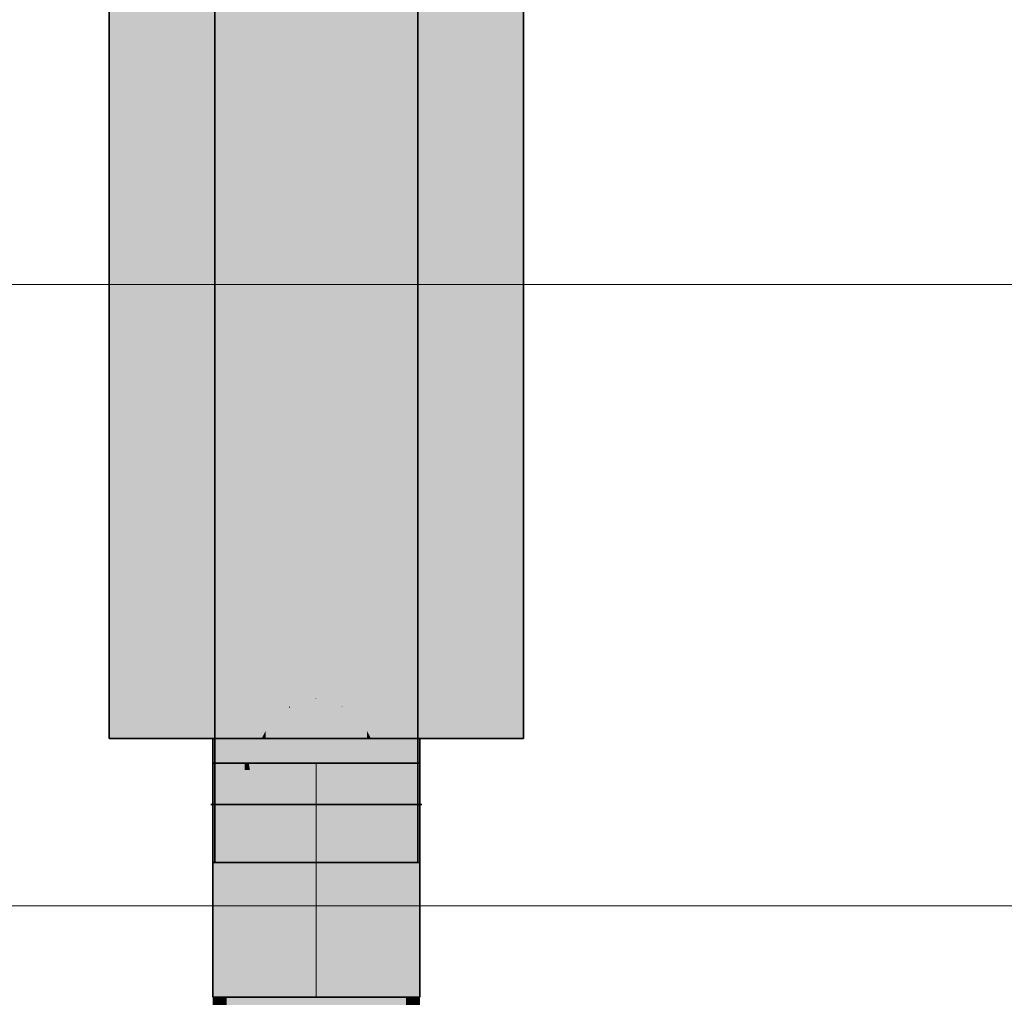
# Model space of a CAD drawing. Extents: x -350 to 540, y -53 to 541.
# Tile 255 of 256: x -185.5 to -176, y 204.87 to 214.31. Entities that reach past the tile are written whole.
import ezdxf
from ezdxf.lldxf.tags import DXFTag

# ---------------------------------------------------------------- set-up
doc = ezdxf.new("R2010")
doc.units = 0
doc.layers.get('0').update_dxf_attribs({"lineweight": 35})
doc.layers.add('5_OG-SCHRAFF-FILL', color=7, linetype='Continuous', lineweight=25)
for name, color, linetype, lineweight, true_color in [('L_Abluft', 7, 'Continuous', 35, 0xf7d209), ('L_Abluft-Shading', 7, 'Continuous', 35, 0xf7d209), ('L_Bauteil', 7, 'Continuous', 35, 0xababab), ('L_Bauteil-Shading', 7, 'Continuous', 35, 0xababab)]:
    doc.layers.add(name, color=color, linetype=linetype, lineweight=lineweight, true_color=true_color)
tags = doc.linetypes.add('STRICHPUNKT2', pattern=[12.7, 6.35, -3.175, 0, -3.175]).pattern_tags.tags
tags[10:11] = [DXFTag(74, 4), DXFTag(75, 0), DXFTag(340, '0'), DXFTag(46, 0.0), DXFTag(50, 0.0), DXFTag(44, 0.0), DXFTag(45, 0.0)]
tags[8:9] = [DXFTag(74, 4), DXFTag(75, 0), DXFTag(340, '0'), DXFTag(46, 0.0), DXFTag(50, 0.0), DXFTag(44, 0.0), DXFTag(45, 0.0)]
tags[6:7] = [DXFTag(74, 4), DXFTag(75, 0), DXFTag(340, '0'), DXFTag(46, 0.0), DXFTag(50, 0.0), DXFTag(44, 0.0), DXFTag(45, 0.0)]
tags[4:5] = [DXFTag(74, 4), DXFTag(75, 0), DXFTag(340, '0'), DXFTag(46, 0.0), DXFTag(50, 0.0), DXFTag(44, 0.0), DXFTag(45, 0.0)]

# ---------------------------------------------------------------- blocks, each defined once
blk = doc.blocks.new('Shading-A06HSWE6NL', base_point=(-183.6064, 203.528))
at = {"layer": 'L_Abluft-Shading', "color": 44, "true_color": 0x8b7605}
for points in [[(-183.6064, 204.7918), (-183.6121, 204.8701), (-183.6405, 204.8701)], [(-183.6064, 204.7918), (-183.6405, 204.7918), (-183.6405, 204.8701)], [(-183.6064, 204.7918), (-183.6064, 204.8701), (-183.6121, 204.8701)], [(-181.6405, 204.7918), (-181.6746, 204.7918), (-181.6405, 204.8701)], [(-181.6746, 204.7918), (-181.6405, 204.8701), (-181.669, 204.8701)], [(-181.6746, 204.7918), (-181.669, 204.8701), (-181.6746, 204.8701)], [(-183.6064, 204.3525), (-183.6405, 204.3525), (-183.6064, 204.7918)], [(-183.6405, 204.3525), (-183.6064, 204.7918), (-183.6405, 204.7918)], [(-181.6405, 204.3525), (-181.6746, 204.3525), (-181.6405, 204.7918)], [(-181.6746, 204.3525), (-181.6405, 204.7918), (-181.6746, 204.7918)], [(-183.6064, 204.2855), (-183.6064, 204.3525), (-183.6405, 204.3525)], [(-181.6746, 204.2855), (-181.6405, 204.3525), (-181.6746, 204.3525)]]:
    blk.add_solid(points, dxfattribs=at)
at = {"layer": 'L_Abluft-Shading', "color": 54, "true_color": 0xaa9106}
for points in [[(-183.5065, 204.7918), (-183.6064, 204.7918), (-183.5065, 204.8701)], [(-183.6064, 204.7918), (-183.5065, 204.8701), (-183.6064, 204.8701)], [(-181.6746, 204.7918), (-181.7745, 204.7918), (-181.6746, 204.8701)], [(-181.7745, 204.7918), (-181.6746, 204.8701), (-181.7745, 204.8701)], [(-183.5065, 204.35), (-183.6064, 204.35), (-183.6064, 204.7918)], [(-183.5065, 204.35), (-183.5065, 204.7918), (-183.6064, 204.7918)], [(-181.6746, 204.35), (-181.7745, 204.35), (-181.6746, 204.7918)], [(-181.7745, 204.35), (-181.6746, 204.7918), (-181.7745, 204.7918)], [(-183.5065, 204.2855), (-183.6064, 204.2855), (-183.5065, 204.35)], [(-183.6064, 204.2855), (-183.5065, 204.35), (-183.6064, 204.35)], [(-181.6746, 204.2855), (-181.7745, 204.2855), (-181.6746, 204.35)], [(-181.7745, 204.2855), (-181.6746, 204.35), (-181.7745, 204.35)], [(-183.5065, 204.2231), (-183.5065, 204.2855), (-183.6064, 204.2855)], [(-181.7745, 204.2231), (-181.6746, 204.2855), (-181.7745, 204.2855)]]:
    blk.add_solid(points, dxfattribs=at)
at = {"layer": 'L_Abluft-Shading', "color": 42, "true_color": 0xc6a807}
for points in [[(-183.3476, 204.1694), (-183.3476, 204.8701), (-183.5065, 204.8701)], [(-183.3886, 204.35), (-183.5065, 204.35), (-183.5065, 204.8701)], [(-181.7745, 204.35), (-181.7745, 204.8701), (-181.9334, 204.8701)], [(-181.7745, 204.35), (-181.9334, 204.35), (-181.9334, 204.8701)], [(-183.4534, 204.2231), (-183.5065, 204.2231), (-183.5065, 204.35)], [(-183.4446, 204.2022), (-183.3886, 204.35), (-183.5065, 204.35)], [(-183.355, 204.2022), (-183.4446, 204.2022), (-183.3886, 204.35)], [(-181.8364, 204.2022), (-181.9334, 204.2022), (-181.7745, 204.35)], [(-181.9334, 204.2022), (-181.7745, 204.35), (-181.9334, 204.35)], [(-181.7745, 204.2231), (-181.8276, 204.2231), (-181.7745, 204.35)], [(-183.4446, 204.2022), (-183.4534, 204.2231), (-183.5065, 204.2231)], [(-183.3476, 204.1694), (-183.355, 204.2022), (-183.4446, 204.2022)], [(-181.9334, 204.1694), (-181.8364, 204.2022), (-181.9334, 204.2022)], [(-181.8364, 204.2022), (-181.7745, 204.2231), (-181.8276, 204.2231)]]:
    blk.add_solid(points, dxfattribs=at)
at = {"layer": 'L_Abluft-Shading', "color": 52, "true_color": 0xdcbb08}
for points in [[(-183.1405, 204.1694), (-183.3476, 204.1694), (-183.1405, 204.8701)], [(-183.3476, 204.1694), (-183.1405, 204.8701), (-183.3476, 204.8701)], [(-181.9334, 204.1694), (-182.1405, 204.1694), (-181.9334, 204.8701)], [(-182.1405, 204.1694), (-181.9334, 204.8701), (-182.1405, 204.8701)], [(-183.1405, 204.1283), (-183.1405, 204.1694), (-183.3476, 204.1694)], [(-182.1405, 204.1283), (-181.9334, 204.1694), (-182.1405, 204.1694)], [(-182.6405, 203.3701), (-182.8993, 203.3701), (-182.8993, 203.3871)], [(-182.3817, 203.3701), (-182.6405, 203.3701), (-182.3817, 203.3871)], [(-182.6405, 202.7729), (-182.8993, 202.7729), (-182.6405, 203.3701)], [(-182.8993, 202.7729), (-182.6405, 203.3701), (-182.8993, 203.3701)], [(-182.3817, 202.7729), (-182.6405, 202.7729), (-182.3817, 203.3701)], [(-182.6405, 202.7729), (-182.3817, 203.3701), (-182.6405, 203.3701)], [(-182.6405, 202.7488), (-182.6405, 202.7729), (-182.8993, 202.7729)], [(-182.6405, 202.7488), (-182.3817, 202.7729), (-182.6405, 202.7729)]]:
    blk.add_solid(points, dxfattribs=at)
at = {"layer": 'L_Abluft-Shading', "color": 40, "true_color": 0xecc908}
for points in [[(-182.8993, 204.1283), (-183.1405, 204.1283), (-182.8993, 204.8701)], [(-183.1405, 204.1283), (-182.8993, 204.8701), (-183.1405, 204.8701)], [(-182.1405, 204.1283), (-182.3817, 204.1283), (-182.1405, 204.8701)], [(-182.3817, 204.1283), (-182.1405, 204.8701), (-182.3817, 204.8701)], [(-182.8993, 204.1025), (-182.8993, 204.1283), (-183.1405, 204.1283)], [(-182.6405, 204.0936), (-182.8993, 204.0936), (-182.8993, 204.1025)], [(-182.6405, 203.7031), (-182.8993, 203.7031), (-182.6405, 204.0936)], [(-182.8993, 203.7031), (-182.6405, 204.0936), (-182.8993, 204.0936)], [(-182.3817, 204.0936), (-182.6405, 204.0936), (-182.3817, 204.1025)], [(-182.3817, 203.7031), (-182.6405, 203.7031), (-182.3817, 204.0936)], [(-182.6405, 203.7031), (-182.3817, 204.0936), (-182.6405, 204.0936)], [(-182.3817, 204.1025), (-182.1405, 204.1283), (-182.3817, 204.1283)], [(-182.6405, 203.659), (-182.8993, 203.659), (-182.8993, 203.7031)], [(-182.6405, 203.659), (-182.6405, 203.7031), (-182.8993, 203.7031)], [(-182.3817, 203.659), (-182.6405, 203.659), (-182.3817, 203.7031)], [(-182.6405, 203.659), (-182.3817, 203.7031), (-182.6405, 203.7031)], [(-182.6405, 203.3871), (-182.8993, 203.3871), (-182.6405, 203.659)], [(-182.8993, 203.3871), (-182.6405, 203.659), (-182.8993, 203.659)], [(-182.3817, 203.3871), (-182.6405, 203.3871), (-182.3817, 203.659)], [(-182.6405, 203.3871), (-182.3817, 203.659), (-182.6405, 203.659)], [(-182.6405, 203.3701), (-182.6405, 203.3871), (-182.8993, 203.3871)], [(-182.6405, 203.3701), (-182.3817, 203.3871), (-182.6405, 203.3871)]]:
    blk.add_solid(points, dxfattribs=at)
at = {"layer": 'L_Abluft-Shading', "color": 40, "true_color": 0xf4d008}
for points in [[(-182.6405, 204.1025), (-182.8993, 204.1025), (-182.6405, 204.8701)], [(-182.8993, 204.1025), (-182.6405, 204.8701), (-182.8993, 204.8701)], [(-182.3817, 204.1025), (-182.6405, 204.1025), (-182.3817, 204.8701)], [(-182.6405, 204.1025), (-182.3817, 204.8701), (-182.6405, 204.8701)], [(-182.6405, 204.0936), (-182.6405, 204.1025), (-182.8993, 204.1025)], [(-182.6405, 204.0936), (-182.3817, 204.1025), (-182.6405, 204.1025)]]:
    blk.add_solid(points, dxfattribs=at)
at = {"layer": 'L_Abluft-Shading', "color": 56, "true_color": 0x8a7505}
for points in [[(-183.6064, 204.2855), (-183.6368, 204.2855), (-183.6405, 204.3525)], [(-183.6329, 204.2158), (-183.6405, 204.2158), (-183.6405, 204.3525)], [(-181.6405, 204.2855), (-181.6746, 204.2855), (-181.6405, 204.3525)], [(-183.6064, 203.7407), (-183.6064, 204.2855), (-183.6368, 204.2855)], [(-181.6405, 204.2158), (-181.6746, 204.2158), (-181.6746, 204.2855)], [(-181.6405, 204.2158), (-181.6405, 204.2855), (-181.6746, 204.2855)], [(-183.627, 203.8701), (-183.6405, 203.8701), (-183.6405, 204.2158)], [(-183.6246, 203.8096), (-183.6329, 204.2158), (-183.6405, 204.2158)], [(-183.6103, 203.8096), (-183.6246, 203.8096), (-183.6329, 204.2158)], [(-181.6564, 203.8096), (-181.6746, 203.8096), (-181.6405, 204.2158)], [(-181.6746, 203.8096), (-181.6405, 204.2158), (-181.6746, 204.2158)], [(-181.6405, 203.8701), (-181.6541, 203.8701), (-181.6405, 204.2158)], [(-183.6246, 203.8096), (-183.627, 203.8701), (-183.6405, 203.8701)], [(-181.6564, 203.8096), (-181.6405, 203.8701), (-181.6541, 203.8701)], [(-183.6064, 203.7407), (-183.6103, 203.8096), (-183.6246, 203.8096)], [(-181.6746, 203.7407), (-181.6564, 203.8096), (-181.6746, 203.8096)]]:
    blk.add_solid(points, dxfattribs=at)
at = {"layer": 'L_Abluft-Shading', "color": 54, "true_color": 0xa78e06}
for points in [[(-183.5065, 204.2231), (-183.6064, 204.2231), (-183.6064, 204.2855)], [(-181.6746, 204.2231), (-181.7745, 204.2231), (-181.6746, 204.2855)], [(-183.5065, 203.7407), (-183.6064, 203.7407), (-183.5065, 204.2231)], [(-183.6064, 203.7407), (-183.5065, 204.2231), (-183.6064, 204.2231)], [(-181.6746, 203.7407), (-181.7745, 203.7407), (-181.6746, 204.2231)], [(-181.7745, 203.7407), (-181.6746, 204.2231), (-181.7745, 204.2231)], [(-183.5065, 203.6201), (-183.5065, 203.7407), (-183.6064, 203.7407)], [(-181.7745, 203.6201), (-181.6746, 203.7407), (-181.7745, 203.7407)]]:
    blk.add_solid(points, dxfattribs=at)
at = {"layer": 'L_Abluft-Shading', "color": 42, "true_color": 0xc1a407}
for points in [[(-183.4446, 204.2022), (-183.4886, 204.2022), (-183.5065, 204.2231)], [(-183.3476, 204.0384), (-183.5065, 204.0384), (-183.5065, 204.2231)], [(-183.3476, 204.0384), (-183.4446, 204.2022), (-183.4886, 204.2022)], [(-183.3476, 204.1694), (-183.4252, 204.1694), (-183.4446, 204.2022)], [(-183.3476, 204.0384), (-183.3476, 204.1694), (-183.4252, 204.1694)], [(-181.7745, 204.0384), (-181.9334, 204.0384), (-181.7745, 204.2231)], [(-181.9334, 204.0384), (-181.7925, 204.2022), (-181.8364, 204.2022)], [(-181.8558, 204.1694), (-181.9334, 204.1694), (-181.8364, 204.2022)], [(-181.9334, 204.0384), (-181.8558, 204.1694), (-181.9334, 204.1694)], [(-181.7925, 204.2022), (-181.8364, 204.2022), (-181.7745, 204.2231)], [(-183.3476, 203.6201), (-183.5065, 203.6201), (-183.3476, 204.0384)], [(-183.5065, 203.6201), (-183.3476, 204.0384), (-183.5065, 204.0384)], [(-181.7745, 203.6201), (-181.9334, 203.6201), (-181.7745, 204.0384)], [(-181.9334, 203.6201), (-181.7745, 204.0384), (-181.9334, 204.0384)], [(-183.3476, 203.5165), (-183.3476, 203.6201), (-183.5065, 203.6201)], [(-181.9334, 203.5165), (-181.7745, 203.6201), (-181.9334, 203.6201)]]:
    blk.add_solid(points, dxfattribs=at)
at = {"layer": 'L_Abluft-Shading', "color": 52, "true_color": 0xd6b607}
for points in [[(-183.1405, 204.1283), (-183.3476, 204.1283), (-183.3476, 204.1694)], [(-181.9334, 204.1283), (-182.1405, 204.1283), (-181.9334, 204.1694)], [(-183.1405, 204.0384), (-183.3476, 204.0384), (-183.1405, 204.1283)], [(-183.3476, 204.0384), (-183.1405, 204.1283), (-183.3476, 204.1283)], [(-181.9334, 204.0384), (-182.1405, 204.0384), (-181.9334, 204.1283)], [(-182.1405, 204.0384), (-181.9334, 204.1283), (-182.1405, 204.1283)], [(-183.1405, 203.8325), (-183.3476, 203.8325), (-183.3476, 204.0384)], [(-183.1405, 203.8325), (-183.1405, 204.0384), (-183.3476, 204.0384)], [(-181.9334, 203.8325), (-182.1405, 203.8325), (-181.9334, 204.0384)], [(-182.1405, 203.8325), (-181.9334, 204.0384), (-182.1405, 204.0384)], [(-183.1405, 203.5165), (-183.3476, 203.5165), (-183.1405, 203.8325)], [(-183.3476, 203.5165), (-183.1405, 203.8325), (-183.3476, 203.8325)], [(-181.9334, 203.5165), (-182.1405, 203.5165), (-181.9334, 203.8325)], [(-182.1405, 203.5165), (-181.9334, 203.8325), (-182.1405, 203.8325)], [(-183.1405, 203.4371), (-183.1405, 203.5165), (-183.3476, 203.5165)], [(-182.1405, 203.4371), (-181.9334, 203.5165), (-182.1405, 203.5165)], [(-182.8993, 203.3871), (-183.1405, 203.3871), (-183.1405, 203.4371)], [(-182.8993, 202.8435), (-183.1405, 202.8435), (-182.8993, 203.3871)], [(-183.1405, 202.8435), (-182.8993, 203.3871), (-183.1405, 203.3871)], [(-182.1405, 203.3871), (-182.3817, 203.3871), (-182.1405, 203.4371)], [(-182.1405, 202.8435), (-182.3817, 202.8435), (-182.1405, 203.3871)], [(-182.3817, 202.8435), (-182.1405, 203.3871), (-182.3817, 203.3871)], [(-182.8993, 202.7729), (-182.8993, 202.8435), (-183.1405, 202.8435)], [(-182.3817, 202.7729), (-182.1405, 202.8435), (-182.3817, 202.8435)]]:
    blk.add_solid(points, dxfattribs=at)
at = {"layer": 'L_Abluft-Shading', "color": 40, "true_color": 0xe5c208}
for points in [[(-182.8993, 204.1025), (-183.1405, 204.1025), (-183.1405, 204.1283)], [(-182.8993, 203.8325), (-183.1405, 203.8325), (-182.8993, 204.1025)], [(-183.1405, 203.8325), (-182.8993, 204.1025), (-183.1405, 204.1025)], [(-182.1405, 204.1025), (-182.3817, 204.1025), (-182.1405, 204.1283)], [(-182.1405, 203.8325), (-182.3817, 203.8325), (-182.1405, 204.1025)], [(-182.3817, 203.8325), (-182.1405, 204.1025), (-182.3817, 204.1025)], [(-182.8993, 203.7031), (-183.1405, 203.7031), (-183.1405, 203.8325)], [(-182.8993, 203.7031), (-182.8993, 203.8325), (-183.1405, 203.8325)], [(-182.1405, 203.7031), (-182.3817, 203.7031), (-182.1405, 203.8325)], [(-182.3817, 203.7031), (-182.1405, 203.8325), (-182.3817, 203.8325)], [(-182.8993, 203.4371), (-183.1405, 203.4371), (-182.8993, 203.7031)], [(-183.1405, 203.4371), (-182.8993, 203.7031), (-183.1405, 203.7031)], [(-182.1405, 203.4371), (-182.3817, 203.4371), (-182.1405, 203.7031)], [(-182.3817, 203.4371), (-182.1405, 203.7031), (-182.3817, 203.7031)], [(-182.8993, 203.3871), (-182.8993, 203.4371), (-183.1405, 203.4371)], [(-182.3817, 203.3871), (-182.1405, 203.4371), (-182.3817, 203.4371)]]:
    blk.add_solid(points, dxfattribs=at)
at = {"layer": 'L_Abluft-Shading', "color": 56, "true_color": 0x887304}
for points in [[(-183.6064, 203.528), (-183.6405, 203.528), (-183.6405, 203.8701)], [(-183.6246, 203.8096), (-183.6345, 203.8096), (-183.6405, 203.8701)], [(-181.6405, 203.8377), (-181.649, 203.8377), (-181.6405, 203.8701)], [(-183.6064, 203.528), (-183.6246, 203.8096), (-183.6345, 203.8096)], [(-183.6064, 203.7407), (-183.6201, 203.7407), (-183.6246, 203.8096)], [(-181.6609, 203.7407), (-181.6746, 203.7407), (-181.6564, 203.8096)], [(-181.6502, 203.702), (-181.6634, 203.702), (-181.6405, 203.8377)], [(-181.6634, 203.702), (-181.6452, 203.8096), (-181.6564, 203.8096)], [(-181.6452, 203.8096), (-181.6564, 203.8096), (-181.6405, 203.8377)], [(-181.6564, 203.8096), (-181.6405, 203.8377), (-181.649, 203.8377)], [(-181.6405, 203.6654), (-181.6528, 203.6654), (-181.6405, 203.8377)], [(-183.6064, 203.528), (-183.6064, 203.7407), (-183.6201, 203.7407)], [(-181.6634, 203.702), (-181.6746, 203.702), (-181.6746, 203.7407)], [(-181.6634, 203.702), (-181.6609, 203.7407), (-181.6746, 203.7407)], [(-181.6746, 203.528), (-181.6634, 203.702), (-181.6746, 203.702)], [(-181.6528, 203.6654), (-181.6657, 203.6654), (-181.6634, 203.702)], [(-181.6528, 203.6654), (-181.6502, 203.702), (-181.6634, 203.702)], [(-181.6625, 203.528), (-181.6746, 203.528), (-181.6528, 203.6654)], [(-181.6746, 203.528), (-181.6528, 203.6654), (-181.6657, 203.6654)], [(-181.6663, 203.3583), (-181.6746, 203.3583), (-181.6405, 203.6232)], [(-181.6746, 203.3583), (-181.6405, 203.6232), (-181.6558, 203.6232)], [(-181.6614, 203.3435), (-181.6677, 203.3435), (-181.6405, 203.6232)], [(-181.6405, 203.6232), (-181.6558, 203.6232), (-181.6528, 203.6654)], [(-181.6405, 203.4559), (-181.653, 203.4559), (-181.6405, 203.6232)], [(-181.6405, 203.6232), (-181.6405, 203.6654), (-181.6528, 203.6654)], [(-183.6064, 203.4559), (-183.6405, 203.4559), (-183.6064, 203.528)], [(-183.6405, 203.4559), (-183.6064, 203.528), (-183.6405, 203.528)], [(-181.6746, 203.3583), (-181.6625, 203.528), (-181.6746, 203.528)], [(-183.6064, 203.2729), (-183.6064, 203.4559), (-183.6405, 203.4559)], [(-181.6614, 203.3435), (-181.6405, 203.4559), (-181.653, 203.4559)], [(-181.6746, 203.2729), (-181.6663, 203.3583), (-181.6746, 203.3583)], [(-181.6746, 203.2729), (-181.6614, 203.3435), (-181.6677, 203.3435)]]:
    blk.add_solid(points, dxfattribs=at)
at = {"layer": 'L_Abluft-Shading', "color": 54, "true_color": 0xa18905}
for points in [[(-183.5065, 203.6201), (-183.5876, 203.6201), (-183.6064, 203.7407)], [(-183.5731, 203.528), (-183.6064, 203.528), (-183.6064, 203.7407)], [(-181.6746, 203.6201), (-181.7745, 203.6201), (-181.6746, 203.7407)], [(-183.5065, 203.1023), (-183.5065, 203.6201), (-183.5876, 203.6201)], [(-181.6921, 203.4041), (-181.7745, 203.4041), (-181.7745, 203.6201)], [(-181.7393, 203.528), (-181.6746, 203.6201), (-181.7745, 203.6201)], [(-181.6746, 203.528), (-181.7393, 203.528), (-181.6746, 203.6201)], [(-183.5704, 203.2729), (-183.6064, 203.2729), (-183.6064, 203.528)], [(-183.5589, 203.1918), (-183.5731, 203.528), (-183.6064, 203.528)], [(-183.5205, 203.1918), (-183.5589, 203.1918), (-183.5731, 203.528)], [(-181.6921, 203.4041), (-181.6746, 203.528), (-181.7393, 203.528)], [(-181.6746, 203.4041), (-181.6921, 203.4041), (-181.6746, 203.528)], [(-181.7221, 203.1918), (-181.7745, 203.1918), (-181.6921, 203.4041)], [(-181.7745, 203.1918), (-181.6921, 203.4041), (-181.7745, 203.4041)], [(-181.6746, 203.3583), (-181.6986, 203.3583), (-181.6921, 203.4041)], [(-181.6746, 203.3583), (-181.6746, 203.4041), (-181.6921, 203.4041)], [(-181.6964, 203.2357), (-181.7159, 203.2357), (-181.6746, 203.3583)], [(-181.7159, 203.2357), (-181.6746, 203.3583), (-181.6986, 203.3583)], [(-181.6746, 203.2729), (-181.6897, 203.2729), (-181.6746, 203.3583)], [(-183.5589, 203.1918), (-183.5704, 203.2729), (-183.6064, 203.2729)], [(-181.7221, 203.1918), (-181.6964, 203.2357), (-181.7159, 203.2357)], [(-181.6964, 203.2357), (-181.6746, 203.2729), (-181.6897, 203.2729)], [(-183.5065, 203.1023), (-183.5205, 203.1918), (-183.5589, 203.1918)], [(-181.7745, 203.1023), (-181.7221, 203.1918), (-181.7745, 203.1918)]]:
    blk.add_solid(points, dxfattribs=at)
at = {"layer": 'L_Abluft-Shading', "color": 42, "true_color": 0xb79b06}
for points in [[(-183.3476, 203.5165), (-183.5065, 203.5165), (-183.5065, 203.6201)], [(-181.7745, 203.5165), (-181.9334, 203.5165), (-181.7745, 203.6201)], [(-183.3476, 203.1023), (-183.5065, 203.1023), (-183.3476, 203.5165)], [(-183.5065, 203.1023), (-183.3476, 203.5165), (-183.5065, 203.5165)], [(-181.7745, 203.1023), (-181.9334, 203.1023), (-181.7745, 203.5165)], [(-181.9334, 203.1023), (-181.7745, 203.5165), (-181.9334, 203.5165)], [(-183.3476, 202.9559), (-183.3476, 203.1023), (-183.5065, 203.1023)], [(-181.9334, 202.9559), (-181.7745, 203.1023), (-181.9334, 203.1023)]]:
    blk.add_solid(points, dxfattribs=at)
at = {"layer": 'L_Abluft-Shading', "color": 42, "true_color": 0xc9ab07}
for points in [[(-183.1405, 203.4371), (-183.3476, 203.4371), (-183.3476, 203.5165)], [(-181.9334, 203.4371), (-182.1405, 203.4371), (-181.9334, 203.5165)], [(-183.1405, 202.9559), (-183.3476, 202.9559), (-183.1405, 203.4371)], [(-183.3476, 202.9559), (-183.1405, 203.4371), (-183.3476, 203.4371)], [(-181.9334, 202.9559), (-182.1405, 202.9559), (-181.9334, 203.4371)], [(-182.1405, 202.9559), (-181.9334, 203.4371), (-182.1405, 203.4371)], [(-183.1405, 202.8435), (-183.1405, 202.9559), (-183.3476, 202.9559)], [(-182.1405, 202.8435), (-181.9334, 202.9559), (-182.1405, 202.9559)]]:
    blk.add_solid(points, dxfattribs=at)
blk = doc.blocks.new('Shading-A06HSWE8NL', base_point=(-183.5115, 206.4447))
at = {"layer": 'L_Bauteil-Shading', "color": 8, "true_color": 0x737373}
for points in [[(-184.5724, 207.3713), (-184.5724, 214.9713), (-184.6405, 214.9713)], [(-184.6405, 207.3713), (-184.5724, 207.3713), (-184.6405, 214.9713)], [(-183.6205, 207.3713), (-183.5871, 207.3713), (-183.6205, 214.9713)], [(-183.5871, 207.3713), (-183.5871, 214.9713), (-183.6205, 214.9713)], [(-181.6605, 207.3713), (-181.6605, 214.9713), (-181.6939, 214.9713)], [(-181.6939, 207.3713), (-181.6605, 207.3713), (-181.6939, 214.9713)], [(-180.7086, 209.5735), (-180.6602, 209.5735), (-180.7086, 214.9713)], [(-180.6602, 209.5735), (-180.6405, 209.5735), (-180.7086, 214.9713)], [(-180.6405, 209.5735), (-180.7086, 214.9713), (-180.6405, 214.9713)], [(-180.7086, 207.3713), (-180.6746, 207.3713), (-180.7086, 209.5735)], [(-180.6746, 207.3713), (-180.7086, 209.5735), (-180.6746, 209.5735)], [(-180.6746, 207.3713), (-180.6405, 207.3713), (-180.6746, 209.5735)], [(-180.6405, 207.3713), (-180.6746, 209.5735), (-180.6602, 209.5735)], [(-180.6405, 207.3713), (-180.6405, 209.5735), (-180.6602, 209.5735)], [(-183.6405, 206.1713), (-183.6064, 206.1713), (-183.6405, 207.3713)], [(-183.6064, 206.1713), (-183.6064, 207.3713), (-183.6405, 207.3713)], [(-183.5871, 206.1713), (-183.5871, 207.3713), (-183.6205, 207.3713)], [(-183.6205, 206.1713), (-183.5871, 206.1713), (-183.6205, 207.3713)], [(-181.6939, 206.1713), (-181.6605, 206.1713), (-181.6939, 207.3713)], [(-181.6605, 206.1713), (-181.6605, 207.3713), (-181.6939, 207.3713)], [(-181.6746, 206.1713), (-181.6405, 206.1713), (-181.6746, 207.3713)], [(-181.6405, 206.1713), (-181.6405, 207.3713), (-181.6746, 207.3713)]]:
    blk.add_solid(points, dxfattribs=at)
at = {"layer": 'L_Bauteil-Shading', "color": 252, "true_color": 0x8d8d8d}
for points in [[(-184.3726, 207.3713), (-184.3726, 214.9713), (-184.5724, 214.9713)], [(-184.5724, 207.3713), (-184.3726, 207.3713), (-184.5724, 214.9713)], [(-183.5871, 207.3713), (-183.4892, 207.3713), (-183.5871, 214.9713)], [(-183.4892, 207.3713), (-183.4892, 214.9713), (-183.5871, 214.9713)], [(-181.7918, 207.3713), (-181.6939, 207.3713), (-181.7918, 214.9713)], [(-181.6939, 207.3713), (-181.6939, 214.9713), (-181.7918, 214.9713)], [(-180.7938, 210.6088), (-180.9085, 210.6088), (-180.9085, 214.9713)], [(-180.7757, 209.9208), (-180.7086, 214.9713), (-180.9085, 214.9713)], [(-180.7086, 209.9208), (-180.7757, 209.9208), (-180.7086, 214.9713)], [(-180.9085, 210.0912), (-180.8085, 210.0912), (-180.9085, 210.6088)], [(-180.7757, 209.9208), (-180.7938, 210.6088), (-180.9085, 210.6088)], [(-180.9085, 207.3713), (-180.8085, 207.3713), (-180.9085, 210.0912)], [(-180.8085, 207.3713), (-180.9085, 210.0912), (-180.8085, 210.0912)], [(-180.8085, 209.9208), (-180.7757, 209.9208), (-180.8085, 210.0912)], [(-180.8085, 207.3713), (-180.7086, 207.3713), (-180.8085, 209.9208)], [(-180.7086, 207.3713), (-180.8085, 209.9208), (-180.7757, 209.9208)], [(-180.7086, 209.5735), (-180.7665, 209.5735), (-180.7757, 209.9208)], [(-180.7086, 209.5735), (-180.7086, 209.9208), (-180.7757, 209.9208)], [(-180.7086, 207.3713), (-180.7086, 209.5735), (-180.7665, 209.5735)], [(-183.6064, 206.1713), (-183.5065, 206.1713), (-183.6064, 207.3713)], [(-183.5065, 206.1713), (-183.5065, 207.3713), (-183.6064, 207.3713)], [(-183.5221, 206.5747), (-183.4892, 207.3713), (-183.5871, 207.3713)], [(-183.5871, 206.4447), (-183.5115, 206.4447), (-183.5871, 207.3713)], [(-183.4892, 206.5747), (-183.5221, 206.5747), (-183.4892, 207.3713)], [(-181.6939, 206.1713), (-181.6939, 207.3713), (-181.7918, 207.3713)], [(-181.7918, 206.5747), (-181.7268, 206.5747), (-181.7918, 207.3713)], [(-181.7745, 206.1713), (-181.6746, 206.1713), (-181.7745, 207.3713)], [(-181.6746, 206.1713), (-181.6746, 207.3713), (-181.7745, 207.3713)], [(-183.5115, 206.4447), (-183.4892, 206.5747), (-183.5221, 206.5747)], [(-183.4892, 206.4447), (-183.5115, 206.4447), (-183.4892, 206.5747)], [(-181.7918, 206.1713), (-181.7226, 206.1713), (-181.7918, 206.5747)], [(-181.7226, 206.1713), (-181.6939, 206.1713), (-181.7918, 206.5747)], [(-181.6939, 206.1713), (-181.7918, 206.5747), (-181.7268, 206.5747)], [(-183.5871, 206.1713), (-183.5584, 206.1713), (-183.5871, 206.4447)], [(-183.5584, 206.1713), (-183.5871, 206.4447), (-183.5115, 206.4447)], [(-183.5584, 206.1713), (-183.4892, 206.1713), (-183.5115, 206.4447)], [(-183.4892, 206.1713), (-183.4892, 206.4447), (-183.5115, 206.4447)]]:
    blk.add_solid(points, dxfattribs=at)
at = {"layer": 'L_Bauteil-Shading', "color": 253, "true_color": 0xa4a4a4}
for points in [[(-184.3726, 207.3713), (-184.0547, 207.3713), (-184.3726, 214.9713)], [(-184.0547, 207.3713), (-184.0547, 214.9713), (-184.3726, 214.9713)], [(-183.4892, 207.3713), (-183.3335, 207.3713), (-183.4892, 214.9713)], [(-183.3335, 207.3713), (-183.3335, 214.9713), (-183.4892, 214.9713)], [(-181.7918, 207.3713), (-181.7918, 214.9713), (-181.9475, 214.9713)], [(-181.9475, 207.3713), (-181.7918, 207.3713), (-181.9475, 214.9713)], [(-181.0922, 211.765), (-180.9085, 214.9713), (-181.2263, 214.9713)], [(-181.1275, 212.6088), (-181.2263, 212.6088), (-181.2263, 214.9713)], [(-180.9085, 211.765), (-181.0922, 211.765), (-180.9085, 214.9713)], [(-181.1431, 212.0854), (-181.2263, 212.0854), (-181.2263, 212.6088)], [(-181.0922, 211.765), (-181.1275, 212.6088), (-181.2263, 212.6088)], [(-181.2263, 210.8529), (-181.1431, 212.0854), (-181.2263, 212.0854)], [(-181.0922, 211.765), (-181.1647, 211.765), (-181.1431, 212.0854)], [(-181.12, 210.8529), (-181.2263, 210.8529), (-181.0922, 211.765)], [(-181.2263, 210.8529), (-181.0922, 211.765), (-181.1647, 211.765)], [(-181.1103, 211.1713), (-181.0674, 211.1713), (-181.0922, 211.765)], [(-181.0674, 211.6088), (-181.0857, 211.6088), (-181.0922, 211.765)], [(-180.9085, 210.6088), (-180.9085, 211.765), (-181.0922, 211.765)], [(-181.0674, 211.1713), (-181.0674, 211.6088), (-181.0857, 211.6088)], [(-180.9978, 211.1713), (-181.0674, 211.1713), (-181.0674, 211.6088)], [(-181.2263, 207.3713), (-181.0674, 207.3713), (-181.1103, 211.1713)], [(-181.0674, 207.3713), (-181.1103, 211.1713), (-181.0674, 211.1713)], [(-181.0438, 210.6088), (-180.9978, 211.1713), (-181.0674, 211.1713)], [(-181.0674, 207.3713), (-180.9085, 207.3713), (-181.0674, 211.1713)], [(-180.9085, 210.6088), (-181.0438, 210.6088), (-180.9978, 211.1713)], [(-181.2263, 207.3713), (-181.12, 210.8529), (-181.2263, 210.8529)], [(-180.9085, 207.3713), (-180.9085, 210.6088), (-181.0438, 210.6088)], [(-183.5065, 206.1713), (-183.3476, 206.1713), (-183.5065, 207.3713)], [(-183.3476, 206.1713), (-183.3476, 207.3713), (-183.5065, 207.3713)], [(-183.4494, 207.0647), (-183.3335, 207.3713), (-183.4892, 207.3713)], [(-183.4158, 206.8057), (-183.4892, 206.8057), (-183.4892, 207.3713)], [(-183.3335, 207.0647), (-183.4494, 207.0647), (-183.3335, 207.3713)], [(-181.9078, 207.0647), (-181.9475, 207.0647), (-181.9475, 207.3713)], [(-181.8803, 206.8532), (-181.7918, 207.3713), (-181.9475, 207.3713)], [(-181.9334, 206.1713), (-181.7745, 206.1713), (-181.9334, 207.3713)], [(-181.7745, 206.1713), (-181.7745, 207.3713), (-181.9334, 207.3713)], [(-181.7918, 206.8532), (-181.8803, 206.8532), (-181.7918, 207.3713)], [(-183.4158, 206.8057), (-183.3335, 207.0647), (-183.4494, 207.0647)], [(-183.3335, 206.8057), (-183.4158, 206.8057), (-183.3335, 207.0647)], [(-181.9475, 206.8532), (-181.8803, 206.8532), (-181.9475, 207.0647)], [(-181.8803, 206.8532), (-181.9078, 207.0647), (-181.9475, 207.0647)], [(-181.9475, 206.1713), (-181.7918, 206.1713), (-181.9475, 206.8532)], [(-181.7918, 206.1713), (-181.9475, 206.8532), (-181.8803, 206.8532)], [(-181.7918, 206.5747), (-181.8442, 206.5747), (-181.8803, 206.8532)], [(-181.7918, 206.5747), (-181.7918, 206.8532), (-181.8803, 206.8532)], [(-183.4892, 206.5747), (-183.3858, 206.5747), (-183.4158, 206.8057)], [(-183.4892, 206.5747), (-183.4158, 206.8057), (-183.4892, 206.8057)], [(-183.3335, 206.1713), (-183.3335, 206.8057), (-183.4158, 206.8057)], [(-183.4892, 206.1713), (-183.3335, 206.1713), (-183.4892, 206.5747)], [(-183.3335, 206.1713), (-183.4892, 206.5747), (-183.3858, 206.5747)], [(-181.7918, 206.1713), (-181.7918, 206.5747), (-181.8442, 206.5747)]]:
    blk.add_solid(points, dxfattribs=at)
at = {"layer": 'L_Bauteil-Shading', "color": 253, "true_color": 0xb6b6b6}
for points in [[(-184.0547, 207.3713), (-183.6405, 207.3713), (-184.0547, 214.9713)], [(-183.6405, 207.3713), (-183.6405, 214.9713), (-184.0547, 214.9713)], [(-183.3335, 207.4374), (-183.1323, 207.4374), (-183.3335, 214.9713)], [(-183.1324, 207.4407), (-183.1305, 214.9713), (-183.3335, 214.9713)], [(-183.1305, 207.4407), (-183.1324, 207.4407), (-183.1305, 214.9713)], [(-182.1505, 207.4407), (-181.9494, 207.4407), (-182.1505, 214.9713)], [(-181.9475, 207.3713), (-181.9475, 214.9713), (-182.1505, 214.9713)], [(-181.6405, 211.1713), (-181.4334, 211.1713), (-181.6405, 214.9713)], [(-181.4334, 211.1713), (-181.4334, 214.9713), (-181.6405, 214.9713)], [(-181.2263, 214.023), (-181.4334, 214.023), (-181.2263, 214.9713)], [(-181.4334, 214.023), (-181.2263, 214.9713), (-181.4334, 214.9713)], [(-181.2263, 212.6088), (-181.4334, 212.6088), (-181.4334, 214.023)], [(-181.2263, 212.6088), (-181.2263, 214.023), (-181.4334, 214.023)], [(-181.2263, 211.1713), (-181.4334, 211.1713), (-181.2263, 212.6088)], [(-181.4334, 211.1713), (-181.2263, 212.6088), (-181.4334, 212.6088)], [(-181.6405, 207.3713), (-181.4334, 207.3713), (-181.6405, 211.1713)], [(-181.4334, 207.3713), (-181.6405, 211.1713), (-181.4334, 211.1713)], [(-181.416, 210.8529), (-181.2263, 211.1713), (-181.4334, 211.1713)], [(-181.3575, 209.7785), (-181.4334, 209.7785), (-181.4334, 211.1713)], [(-181.2263, 210.8529), (-181.416, 210.8529), (-181.2263, 211.1713)], [(-181.3575, 209.7785), (-181.2263, 210.8529), (-181.416, 210.8529)], [(-181.2263, 209.7785), (-181.3575, 209.7785), (-181.2263, 210.8529)], [(-181.4334, 209.1569), (-181.3236, 209.1569), (-181.3575, 209.7785)], [(-181.4334, 209.1569), (-181.3575, 209.7785), (-181.4334, 209.7785)], [(-181.2263, 207.3713), (-181.2263, 209.7785), (-181.3575, 209.7785)], [(-181.4334, 207.3713), (-181.2263, 207.3713), (-181.4334, 209.1569)], [(-181.2263, 207.3713), (-181.4334, 209.1569), (-181.3236, 209.1569)], [(-183.3335, 207.3713), (-183.168, 207.3713), (-183.3335, 207.4374)], [(-183.168, 207.3713), (-183.3335, 207.4374), (-183.1323, 207.4374)], [(-183.168, 207.3713), (-183.1305, 207.3713), (-183.1323, 207.4374)], [(-183.1323, 207.4374), (-183.1305, 207.4407), (-183.1324, 207.4407)], [(-183.1305, 207.4374), (-183.1323, 207.4374), (-183.1305, 207.4407)], [(-183.1305, 207.3713), (-183.1305, 207.4374), (-183.1323, 207.4374)], [(-182.1505, 207.3713), (-182.113, 207.3713), (-182.1505, 207.4407)], [(-182.113, 207.3713), (-181.9475, 207.3713), (-182.1505, 207.4407)], [(-181.9475, 207.3713), (-182.1505, 207.4407), (-181.9494, 207.4407)], [(-183.3476, 206.1713), (-183.1405, 206.1713), (-183.3476, 207.3713)], [(-183.1405, 206.1713), (-183.1405, 207.3713), (-183.3476, 207.3713)], [(-183.294, 207.1379), (-183.168, 207.3713), (-183.3335, 207.3713)], [(-183.294, 207.1379), (-183.3335, 207.1379), (-183.3335, 207.3713)], [(-183.1305, 207.1379), (-183.294, 207.1379), (-183.1305, 207.3713)], [(-183.294, 207.1379), (-183.1305, 207.3713), (-183.168, 207.3713)], [(-182.0987, 207.0647), (-182.113, 207.3713), (-182.1505, 207.3713)], [(-182.1505, 206.1713), (-181.9475, 206.1713), (-182.1505, 207.3713)], [(-182.1405, 206.1713), (-181.9334, 206.1713), (-182.1405, 207.3713)], [(-181.9334, 206.1713), (-181.9334, 207.3713), (-182.1405, 207.3713)], [(-181.9475, 207.0647), (-182.0987, 207.0647), (-182.113, 207.3713)], [(-181.9475, 207.0647), (-181.9475, 207.3713), (-182.113, 207.3713)], [(-183.3335, 207.0647), (-183.2816, 207.0647), (-183.294, 207.1379)], [(-183.3335, 207.0647), (-183.294, 207.1379), (-183.3335, 207.1379)], [(-183.1305, 206.1713), (-183.1305, 207.1379), (-183.294, 207.1379)], [(-183.3335, 206.1713), (-183.1305, 206.1713), (-183.3335, 207.0647)], [(-183.1305, 206.1713), (-183.3335, 207.0647), (-183.2816, 207.0647)], [(-181.9475, 206.1713), (-181.9475, 207.0647), (-182.0987, 207.0647)]]:
    blk.add_solid(points, dxfattribs=at)
at = {"layer": 'L_Bauteil-Shading', "color": 9, "true_color": 0xc4c4c4}
for points in [[(-183.6405, 211.1713), (-183.3993, 211.1713), (-183.6405, 214.9713)], [(-183.3993, 211.1713), (-183.3993, 214.9713), (-183.6405, 214.9713)], [(-183.1581, 211.1713), (-183.3993, 211.1713), (-183.1581, 214.9713)], [(-183.3993, 211.1713), (-183.1581, 214.9713), (-183.3993, 214.9713)], [(-182.9034, 207.6678), (-183.1305, 207.6678), (-183.1305, 214.9713)], [(-182.9037, 207.6771), (-182.8941, 214.9713), (-183.1305, 214.9713)], [(-182.8941, 207.6771), (-182.9037, 207.6771), (-182.8941, 214.9713)], [(-182.1527, 207.4429), (-182.1505, 214.9713), (-182.3869, 214.9713)], [(-182.16, 207.6771), (-182.3869, 207.6771), (-182.3869, 214.9713)], [(-182.1505, 207.4429), (-182.1527, 207.4429), (-182.1505, 214.9713)], [(-182.1229, 211.1713), (-181.8817, 211.1713), (-182.1229, 214.9713)], [(-181.8817, 211.1713), (-181.8817, 214.9713), (-182.1229, 214.9713)], [(-181.6405, 213.9261), (-181.8817, 213.9261), (-181.6405, 214.9713)], [(-181.8817, 213.9261), (-181.6405, 214.9713), (-181.8817, 214.9713)], [(-181.6405, 213.8476), (-181.8817, 213.8476), (-181.6405, 213.9261)], [(-181.8817, 213.8476), (-181.6405, 213.9261), (-181.8817, 213.9261)], [(-181.6405, 211.1713), (-181.8817, 211.1713), (-181.6405, 213.8476)], [(-181.8817, 211.1713), (-181.6405, 213.8476), (-181.8817, 213.8476)], [(-183.6405, 207.3713), (-183.3993, 207.3713), (-183.6405, 211.1713)], [(-183.3993, 207.3713), (-183.6405, 211.1713), (-183.3993, 211.1713)], [(-183.3993, 207.3713), (-183.1581, 207.3713), (-183.3993, 211.1713)], [(-183.1581, 207.3713), (-183.1581, 211.1713), (-183.3993, 211.1713)], [(-182.1229, 207.3713), (-181.8817, 207.3713), (-182.1229, 211.1713)], [(-181.8817, 207.3713), (-182.1229, 211.1713), (-181.8817, 211.1713)], [(-181.8817, 207.3713), (-181.6405, 207.3713), (-181.8817, 211.1713)], [(-181.6405, 207.3713), (-181.6405, 211.1713), (-181.8817, 211.1713)], [(-183.1305, 207.4407), (-182.8963, 207.4407), (-182.9034, 207.6678)], [(-183.1305, 207.4407), (-182.9034, 207.6678), (-183.1305, 207.6678)], [(-182.9034, 207.6678), (-182.8941, 207.6771), (-182.9037, 207.6771)], [(-182.8941, 207.6678), (-182.9034, 207.6678), (-182.8941, 207.6771)], [(-182.8941, 207.3713), (-182.8941, 207.6678), (-182.9034, 207.6678)], [(-182.3869, 207.4429), (-182.1527, 207.4429), (-182.3869, 207.6771)], [(-182.1527, 207.4429), (-182.16, 207.6771), (-182.3869, 207.6771)], [(-183.1305, 207.3713), (-182.8941, 207.3713), (-183.1305, 207.4407)], [(-182.8941, 207.3713), (-183.1305, 207.4407), (-182.8963, 207.4407)], [(-182.3869, 207.3713), (-182.1505, 207.3713), (-182.3869, 207.4429)], [(-182.1505, 207.3713), (-182.3869, 207.4429), (-182.1527, 207.4429)], [(-182.1505, 207.4407), (-182.1527, 207.4407), (-182.1527, 207.4429)], [(-182.1505, 207.4407), (-182.1505, 207.4429), (-182.1527, 207.4429)], [(-182.1505, 207.3713), (-182.1505, 207.4407), (-182.1527, 207.4407)], [(-183.1405, 206.1713), (-182.8993, 206.1713), (-183.1405, 207.3713)], [(-182.8993, 206.1713), (-182.8993, 207.3713), (-183.1405, 207.3713)], [(-182.8941, 206.1713), (-182.8941, 207.3713), (-183.1305, 207.3713)], [(-183.1305, 206.1713), (-182.8941, 206.1713), (-183.1305, 207.3713)], [(-182.1505, 206.1713), (-182.1505, 207.3713), (-182.3869, 207.3713)], [(-182.3869, 206.1713), (-182.1505, 206.1713), (-182.3869, 207.3713)], [(-182.3817, 206.1713), (-182.1405, 206.1713), (-182.3817, 207.3713)], [(-182.1405, 206.1713), (-182.1405, 207.3713), (-182.3817, 207.3713)]]:
    blk.add_solid(points, dxfattribs=at)
at = {"layer": 'L_Bauteil-Shading', "color": 9, "true_color": 0xcbcbcb}
for points in [[(-183.1581, 211.1713), (-182.8993, 211.1713), (-183.1581, 214.9713)], [(-182.8993, 211.1713), (-182.8993, 214.9713), (-183.1581, 214.9713)], [(-182.6405, 211.1713), (-182.8993, 211.1713), (-182.6405, 214.9713)], [(-182.8993, 211.1713), (-182.6405, 214.9713), (-182.8993, 214.9713)], [(-182.6534, 207.7577), (-182.6405, 214.9713), (-182.8941, 214.9713)], [(-182.6533, 207.7536), (-182.8941, 207.7536), (-182.8941, 214.9713)], [(-182.6405, 207.7577), (-182.6534, 207.7577), (-182.6405, 214.9713)], [(-182.3998, 207.7577), (-182.6405, 207.7577), (-182.6405, 214.9713)], [(-182.3972, 207.6804), (-182.3869, 214.9713), (-182.6405, 214.9713)], [(-182.6405, 211.1713), (-182.3817, 211.1713), (-182.6405, 214.9713)], [(-182.3817, 211.1713), (-182.3817, 214.9713), (-182.6405, 214.9713)], [(-182.3869, 207.6804), (-182.3972, 207.6804), (-182.3869, 214.9713)], [(-182.1229, 211.1713), (-182.3817, 211.1713), (-182.1229, 214.9713)], [(-182.3817, 211.1713), (-182.1229, 214.9713), (-182.3817, 214.9713)], [(-183.1581, 207.3713), (-182.8993, 207.3713), (-183.1581, 211.1713)], [(-182.8993, 207.3713), (-183.1581, 211.1713), (-182.8993, 211.1713)], [(-182.8993, 207.3713), (-182.6405, 207.3713), (-182.8993, 211.1713)], [(-182.6405, 207.3713), (-182.6405, 211.1713), (-182.8993, 211.1713)], [(-182.6405, 207.3713), (-182.3817, 207.3713), (-182.6405, 211.1713)], [(-182.3817, 207.3713), (-182.6405, 211.1713), (-182.3817, 211.1713)], [(-182.3817, 207.3713), (-182.1229, 207.3713), (-182.3817, 211.1713)], [(-182.1229, 207.3713), (-182.1229, 211.1713), (-182.3817, 211.1713)], [(-182.8941, 207.6771), (-182.6507, 207.6771), (-182.6533, 207.7536)], [(-182.8941, 207.6771), (-182.6533, 207.7536), (-182.8941, 207.7536)], [(-182.8941, 207.3713), (-182.6405, 207.3713), (-182.8941, 207.6771)], [(-182.6405, 207.3713), (-182.8941, 207.6771), (-182.6507, 207.6771)], [(-182.6533, 207.7536), (-182.6405, 207.7577), (-182.6534, 207.7577)], [(-182.6405, 207.7536), (-182.6533, 207.7536), (-182.6405, 207.7577)], [(-182.6405, 207.3713), (-182.6405, 207.7536), (-182.6533, 207.7536)], [(-182.6405, 207.6804), (-182.3972, 207.6804), (-182.6405, 207.7577)], [(-182.3972, 207.6804), (-182.3998, 207.7577), (-182.6405, 207.7577)], [(-182.6405, 207.3713), (-182.3869, 207.3713), (-182.6405, 207.6804)], [(-182.3869, 207.3713), (-182.6405, 207.6804), (-182.3972, 207.6804)], [(-182.3869, 207.6771), (-182.3971, 207.6771), (-182.3972, 207.6804)], [(-182.3869, 207.6771), (-182.3869, 207.6804), (-182.3972, 207.6804)], [(-182.3869, 207.3713), (-182.3869, 207.6771), (-182.3971, 207.6771)], [(-182.8993, 206.1713), (-182.6405, 206.1713), (-182.8993, 207.3713)], [(-182.6405, 206.1713), (-182.6405, 207.3713), (-182.8993, 207.3713)], [(-182.6405, 206.1713), (-182.6405, 207.3713), (-182.8941, 207.3713)], [(-182.8941, 206.1713), (-182.6405, 206.1713), (-182.8941, 207.3713)], [(-182.3869, 206.1713), (-182.3869, 207.3713), (-182.6405, 207.3713)], [(-182.6405, 206.1713), (-182.3869, 206.1713), (-182.6405, 207.3713)], [(-182.6405, 206.1713), (-182.3817, 206.1713), (-182.6405, 207.3713)], [(-182.3817, 206.1713), (-182.3817, 207.3713), (-182.6405, 207.3713)]]:
    blk.add_solid(points, dxfattribs=at)
blk = doc.blocks.new('Shading-A06HSWEANL', base_point=(-181.6405, 204.8701))
at = {"layer": 'L_Abluft-Shading', "color": 44, "true_color": 0x8b7605}
for points in [[(-183.6064, 205.3918), (-183.6405, 205.3918), (-183.6064, 207.1313)], [(-183.6405, 205.3918), (-183.6064, 207.1313), (-183.6405, 207.1313)], [(-181.6405, 205.3918), (-181.6746, 205.3918), (-181.6405, 207.1313)], [(-181.6746, 205.3918), (-181.6405, 207.1313), (-181.6746, 207.1313)], [(-183.6405, 204.8701), (-183.6121, 204.8701), (-183.6405, 205.3918)], [(-183.6121, 204.8701), (-183.6064, 204.8701), (-183.6405, 205.3918)], [(-183.6064, 204.8701), (-183.6064, 205.3918), (-183.6405, 205.3918)], [(-181.6746, 204.8701), (-181.669, 204.8701), (-181.6405, 205.3918)], [(-181.6746, 204.8701), (-181.6405, 205.3918), (-181.6746, 205.3918)], [(-181.669, 204.8701), (-181.6405, 204.8701), (-181.6405, 205.3918)]]:
    blk.add_solid(points, dxfattribs=at)
at = {"layer": 'L_Abluft-Shading', "color": 54, "true_color": 0xaa9106}
for points in [[(-183.6064, 204.8701), (-183.5065, 204.8701), (-183.6064, 207.1313)], [(-183.5065, 204.8701), (-183.6064, 207.1313), (-183.5065, 207.1313)], [(-181.7745, 204.8701), (-181.6746, 204.8701), (-181.7745, 207.1313)], [(-181.6746, 204.8701), (-181.7745, 207.1313), (-181.6746, 207.1313)]]:
    blk.add_solid(points, dxfattribs=at)
at = {"layer": 'L_Abluft-Shading', "color": 42, "true_color": 0xc6a807}
for points in [[(-183.5065, 204.8701), (-183.3476, 204.8701), (-183.5065, 207.1313)], [(-183.3476, 204.8701), (-183.5065, 207.1313), (-183.3476, 207.1313)], [(-181.9334, 204.8701), (-181.7745, 204.8701), (-181.9334, 207.1313)], [(-181.7745, 204.8701), (-181.9334, 207.1313), (-181.7745, 207.1313)]]:
    blk.add_solid(points, dxfattribs=at)
at = {"layer": 'L_Abluft-Shading', "color": 52, "true_color": 0xddbc08}
for points in [[(-183.3476, 204.8701), (-183.1405, 204.8701), (-183.3476, 207.1313)], [(-183.1405, 204.8701), (-183.3476, 207.1313), (-183.1405, 207.1313)], [(-182.1405, 204.8701), (-181.9334, 204.8701), (-182.1405, 207.1313)], [(-181.9334, 204.8701), (-182.1405, 207.1313), (-181.9334, 207.1313)]]:
    blk.add_solid(points, dxfattribs=at)
at = {"layer": 'L_Abluft-Shading', "color": 40, "true_color": 0xedca08}
for points in [[(-183.1405, 204.8701), (-182.8993, 204.8701), (-183.1405, 207.1313)], [(-182.8993, 204.8701), (-183.1405, 207.1313), (-182.8993, 207.1313)], [(-182.3817, 204.8701), (-182.1405, 204.8701), (-182.3817, 207.1313)], [(-182.1405, 204.8701), (-182.3817, 207.1313), (-182.1405, 207.1313)]]:
    blk.add_solid(points, dxfattribs=at)
at = {"layer": 'L_Abluft-Shading', "color": 40, "true_color": 0xf5d108}
for points in [[(-182.8993, 204.8701), (-182.6405, 204.8701), (-182.8993, 207.1313)], [(-182.6405, 204.8701), (-182.8993, 207.1313), (-182.6405, 207.1313)], [(-182.6405, 204.8701), (-182.3817, 204.8701), (-182.6405, 207.1313)], [(-182.3817, 204.8701), (-182.6405, 207.1313), (-182.3817, 207.1313)]]:
    blk.add_solid(points, dxfattribs=at)
blk = doc.blocks.new('Referenz-A06HSWJKNL', base_point=(-324.9507, -4.1032))
at = {"layer": '5_OG-SCHRAFF-FILL', "color": 0, "lineweight": 13}
for p, q in [((-230.8436, 211.7543), (-80.4524, 211.7543)), ((-230.8436, 205.7543), (-80.4524, 205.7543))]:
    blk.add_line(p, q, dxfattribs=at)
blk = doc.blocks.new('CA_100x500_50-A06HSWSKNL', base_point=(-184.6405, 206.1713))
at = {"color": 254, "linetype": 'ByBlock', "lineweight": -2, "ltscale": 0.35, "true_color": 0xcccccc}
for p, q in [((-184.6405, 214.9713), (-184.6405, 207.3713)), ((-183.6205, 214.9713), (-183.6205, 207.3713)), ((-181.6605, 207.3713), (-181.6605, 214.9713)), ((-180.6405, 207.3713), (-180.6405, 214.9713)), ((-184.6405, 207.3713), (-184.5724, 207.3713)), ((-184.5724, 207.3713), (-184.3726, 207.3713)), ((-184.3726, 207.3713), (-184.0547, 207.3713)), ((-184.0547, 207.3713), (-183.6405, 207.3713)), ((-183.6064, 207.3713), (-183.6405, 207.3713)), ((-183.6405, 207.3713), (-183.6405, 206.1713)), ((-183.6405, 207.3713), (-183.1581, 207.3713)), ((-183.5871, 207.3713), (-183.6205, 207.3713)), ((-183.6205, 207.3713), (-183.6205, 206.1713)), ((-183.5065, 207.3713), (-183.6064, 207.3713)), ((-183.4892, 207.3713), (-183.5871, 207.3713)), ((-183.3476, 207.3713), (-183.5065, 207.3713)), ((-183.3335, 207.3713), (-183.4892, 207.3713)), ((-183.1405, 207.3713), (-183.3476, 207.3713)), ((-183.1305, 207.3713), (-183.3335, 207.3713)), ((-183.1581, 207.3713), (-182.6405, 207.3713)), ((-182.8993, 207.3713), (-183.1405, 207.3713)), ((-182.8941, 207.3713), (-183.1305, 207.3713)), ((-182.6405, 207.3713), (-182.8993, 207.3713)), ((-182.6405, 207.3713), (-182.8941, 207.3713)), ((-182.3869, 207.3713), (-182.6405, 207.3713)), ((-182.3817, 207.3713), (-182.6405, 207.3713)), ((-182.6405, 207.3713), (-182.1229, 207.3713)), ((-182.1505, 207.3713), (-182.3869, 207.3713)), ((-182.1405, 207.3713), (-182.3817, 207.3713)), ((-181.9475, 207.3713), (-182.1505, 207.3713)), ((-181.9334, 207.3713), (-182.1405, 207.3713)), ((-182.1229, 207.3713), (-181.6405, 207.3713)), ((-181.7918, 207.3713), (-181.9475, 207.3713)), ((-181.7745, 207.3713), (-181.9334, 207.3713)), ((-181.6939, 207.3713), (-181.7918, 207.3713)), ((-181.6746, 207.3713), (-181.7745, 207.3713)), ((-181.6605, 207.3713), (-181.6939, 207.3713)), ((-181.6405, 207.3713), (-181.6746, 207.3713)), ((-181.6605, 206.1713), (-181.6605, 207.3713)), ((-181.6405, 206.1713), (-181.6405, 207.3713)), ((-181.6405, 207.3713), (-181.2263, 207.3713)), ((-181.2263, 207.3713), (-180.9085, 207.3713)), ((-180.9085, 207.3713), (-180.7087, 207.3713)), ((-180.7087, 207.3713), (-180.6405, 207.3713)), ((-183.6405, 206.1713), (-183.6064, 206.1713)), ((-183.6205, 206.1713), (-183.5871, 206.1713)), ((-183.6064, 206.1713), (-183.5065, 206.1713)), ((-183.5871, 206.1713), (-183.4892, 206.1713)), ((-183.5065, 206.1713), (-183.3476, 206.1713)), ((-183.4892, 206.1713), (-183.3335, 206.1713)), ((-183.3476, 206.1713), (-183.1405, 206.1713)), ((-183.3335, 206.1713), (-183.1305, 206.1713)), ((-183.1405, 206.1713), (-182.8993, 206.1713)), ((-183.1305, 206.1713), (-182.8941, 206.1713)), ((-182.8993, 206.1713), (-182.6405, 206.1713)), ((-182.8941, 206.1713), (-182.6405, 206.1713)), ((-182.6405, 206.1713), (-182.3869, 206.1713)), ((-182.6405, 206.1713), (-182.3817, 206.1713)), ((-182.3869, 206.1713), (-182.1505, 206.1713)), ((-182.3817, 206.1713), (-182.1405, 206.1713)), ((-182.1505, 206.1713), (-181.9475, 206.1713)), ((-182.1405, 206.1713), (-181.9334, 206.1713)), ((-181.9475, 206.1713), (-181.7918, 206.1713)), ((-181.9334, 206.1713), (-181.7745, 206.1713)), ((-181.7918, 206.1713), (-181.6939, 206.1713)), ((-181.7745, 206.1713), (-181.6746, 206.1713)), ((-181.6939, 206.1713), (-181.6605, 206.1713)), ((-181.6746, 206.1713), (-181.6405, 206.1713))]:
    blk.add_line(p, q, dxfattribs=at)
at = {"color": 250, "linetype": 'ByBlock', "lineweight": -2, "ltscale": 0.35, "true_color": 0x2e3032}
for p, q in [((-183.6605, 206.7313), (-183.6258, 206.7313)), ((-183.6258, 206.7313), (-183.5239, 206.7313)), ((-183.5239, 206.7313), (-183.3618, 206.7313)), ((-183.3618, 206.7313), (-183.1505, 206.7313)), ((-183.1505, 206.7313), (-182.9045, 206.7313)), ((-182.9045, 206.7313), (-182.6405, 206.7313)), ((-182.6405, 206.7313), (-182.3765, 206.7313)), ((-182.3765, 206.7313), (-182.1305, 206.7313)), ((-182.1305, 206.7313), (-181.9193, 206.7313)), ((-181.9193, 206.7313), (-181.7572, 206.7313)), ((-181.7572, 206.7313), (-181.6553, 206.7313)), ((-181.6553, 206.7313), (-181.6205, 206.7313))]:
    blk.add_line(p, q, dxfattribs=at)
blk = doc.blocks.new('Wickelfalzrohr-A06HSWT8NL', base_point=(-183.6405, 204.8701))
at = {"color": 0, "linetype": 'ByBlock', "lineweight": -2, "ltscale": 0.35}
for p, q in [((-183.6405, 207.1313), (-183.6405, 204.8701)), ((-183.0547, 207.1313), (-183.6405, 207.1313)), ((-182.2263, 207.1313), (-183.0547, 207.1313)), ((-181.6405, 207.1313), (-182.2263, 207.1313)), ((-181.6405, 204.8701), (-181.6405, 207.1313)), ((-183.0547, 204.8701), (-183.6405, 204.8701)), ((-182.2263, 204.8701), (-183.0547, 204.8701)), ((-181.6405, 204.8701), (-182.2263, 204.8701))]:
    blk.add_line(p, q, dxfattribs=at)
at = {"color": 0, "linetype": 'STRICHPUNKT2', "lineweight": 5, "ltscale": 0.13}
blk.add_line((-182.6405, 204.8701), (-182.6405, 207.1313), dxfattribs=at)

msp = doc.modelspace()

# ---------------------------------------------------------------- block references
at = {"color": 251, "lineweight": 25, "ltscale": 0.25, "true_color": 0x585858}
msp.add_blockref('Referenz-A06HSWJKNL', (-324.9507, -4.1032), dxfattribs=at)
at = {"layer": 'L_Abluft'}
for name, p in [('Shading-A06HSWEANL', (-181.6405, 204.8701)), ('Shading-A06HSWE6NL', (-183.6064, 203.528))]:
    msp.add_blockref(name, p, dxfattribs=at)
at = {"layer": 'L_Abluft', "ltscale": 0.35}
msp.add_blockref('Wickelfalzrohr-A06HSWT8NL', (-183.6405, 204.8701), dxfattribs=at)
at = {"layer": 'L_Bauteil'}
msp.add_blockref('Shading-A06HSWE8NL', (-183.5115, 206.4447), dxfattribs=at)
at = {"layer": 'L_Bauteil', "ltscale": 0.35}
msp.add_blockref('CA_100x500_50-A06HSWSKNL', (-184.6405, 206.1713), dxfattribs=at)

doc.saveas('drawing.dxf')
